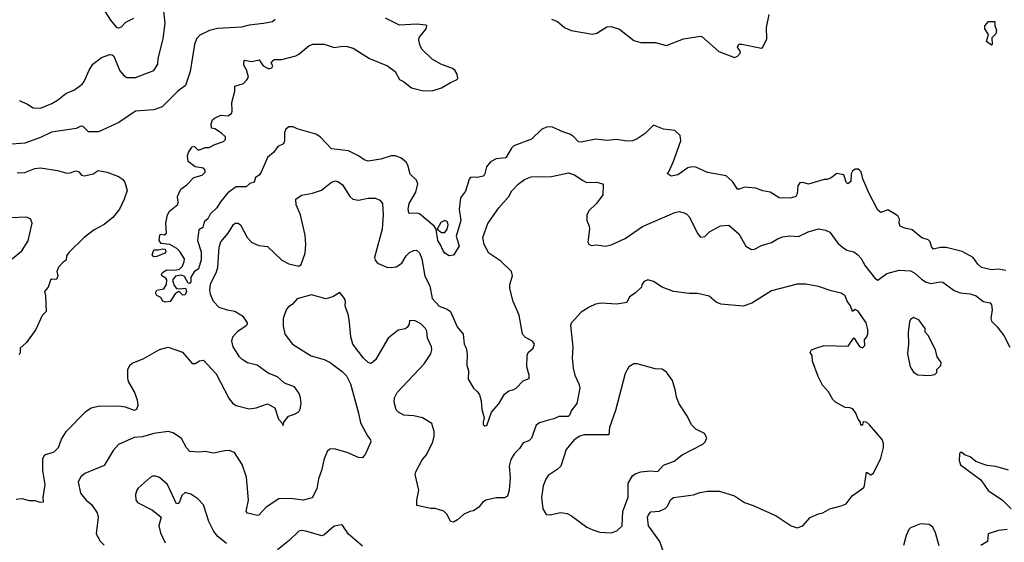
# Model space of a CAD drawing. Extents: x 2087054 to 2277909, y 548907 to 753496.
# Tile 131 of 256: x 2110709 to 2117645, y 627328 to 631009. Entities that reach past the tile are written whole.
import ezdxf

# ---------------------------------------------------------------- set-up
doc = ezdxf.new("R2010")
doc.units = 0

msp = doc.modelspace()

# ---------------------------------------------------------------- linework, layer by layer
at = {"layer": '0CON20XD'}
for points in [[(2112508.3, 631011.7), (2112490, 630995), (2112427.4, 630982.6), (2112325, 630971.2), (2112272.6, 630957.4), (2112102.6, 630947.4), (2112045.6, 630934.4), (2111979.4, 630900.6), (2111955.8, 630875), (2111940.8, 630835), (2111909.1, 630645), (2111878.2, 630545), (2111823.2, 630506.8), (2111714, 630395), (2111655, 630373.6), (2111525, 630365.4), (2111406.9, 630285), (2111265, 630219.2), (2111195, 630219.2), (2111155, 630258.8), (2111135, 630256.9), (2111107, 630243), (2110933.1, 630216.9), (2110855, 630178.5), (2110745, 630140.6), (2110655, 630133.3)], [(2110705, 630440), (2110765, 630414.2), (2110805, 630389.2), (2110855, 630385.6), (2110935, 630418.9), (2110976.7, 630443.3), (2111035, 630489.4), (2111094.5, 630515.5), (2111148.8, 630555), (2111163.8, 630575), (2111198.8, 630655), (2111225, 630696.2), (2111286.2, 630743.8), (2111345, 630763.8), (2111361.7, 630761.7), (2111372.3, 630752.3), (2111415, 630650), (2111444.1, 630614.1), (2111465, 630601.2), (2111525, 630601.4), (2111655, 630651.9), (2111683.1, 630695), (2111683.7, 630736.3), (2111720.6, 630875), (2111734, 630985), (2111725, 631070)], [(2111512, 631018), (2111455, 630989.2), (2111424.1, 630955.9), (2111405, 630948.8), (2111395, 630951.2), (2111351.2, 631005), (2111313.3, 631065)], [(2111765, 629661.2), (2111822.7, 629707.3), (2111826.4, 629723.6), (2111820.6, 629765), (2111844.7, 629815.3), (2111885.7, 629845), (2111935, 629897.5), (2111995, 629913.8), (2112016.7, 629935), (2112015, 629950), (2112005, 629962.5), (2111945, 629972.5), (2111895, 630010), (2111890.7, 630049.3), (2111897.5, 630075), (2111916.7, 630105), (2111925, 630113.3), (2111940, 630115), (2111965, 630093.3), (2111975, 630093.3), (2112015, 630110), (2112045, 630110), (2112085, 630131.4), (2112145, 630152), (2112160, 630165), (2112160, 630185), (2112130.5, 630210.5), (2112085, 630240), (2112060, 630245), (2112057.5, 630275), (2112067.5, 630305), (2112082.5, 630315), (2112125, 630336.2), (2112175, 630333.3), (2112200.7, 630349.3), (2112206.2, 630365), (2112204.1, 630425.9), (2112223.8, 630505), (2112225, 630540), (2112285, 630560), (2112310, 630585), (2112320, 630605), (2112306.4, 630656.4), (2112288.3, 630688.3), (2112290, 630725), (2112345, 630714), (2112396, 630726), (2112424.1, 630684.1), (2112465, 630663.8), (2112485, 630670), (2112492.5, 630685), (2112480, 630705), (2112496.7, 630723.3), (2112505, 630730), (2112555, 630728), (2112655, 630755.6), (2112675, 630765.6), (2112745, 630824.4), (2112775, 630836.7), (2112853, 630837), (2112925, 630812.5), (2112985, 630822), (2113015, 630820), (2113057.9, 630807.9), (2113173.3, 630735), (2113300, 630685), (2113353.8, 630645), (2113385, 630588.8), (2113413.3, 630575), (2113470.3, 630530.3), (2113545, 630510.8), (2113615, 630508.6), (2113681.7, 630528.3), (2113743, 630567), (2113786.7, 630585), (2113796.2, 630595), (2113792, 630625), (2113775, 630653.8), (2113758.8, 630665), (2113675, 630695.8), (2113615, 630730.8), (2113545, 630800), (2113531.2, 630825), (2113522, 630865), (2113524, 630885), (2113572.5, 630945), (2113577.5, 630965), (2113571.7, 630971.7), (2113505, 630978.8), (2113385, 630970), (2113285, 631020.6)], [(2114455, 631013.8), (2114497, 630997), (2114546.7, 630955), (2114593.2, 630933.2), (2114745, 630907.1), (2114775.5, 630914.5), (2114845, 630958.8), (2114875, 630962), (2114935, 630942), (2115035, 630862.5), (2115085, 630848.6), (2115185, 630848.5), (2115265, 630827.5), (2115385, 630874.6), (2115505, 630893.1), (2115515, 630890), (2115635, 630786.2), (2115743.9, 630743.9), (2115765, 630752.5), (2115785.8, 630775), (2115785, 630787.5), (2115766.2, 630815), (2115775, 630836.2), (2115795, 630837.1), (2115935, 630809.2), (2115945, 630816.7), (2115971.9, 630875), (2115968.9, 630955), (2115987.5, 631045)], [(2117555, 630830), (2117520, 630855), (2117532.5, 630905), (2117507.5, 630945), (2117507.5, 630965), (2117533.3, 630996.7), (2117577.5, 630997.5), (2117577.5, 630965), (2117590, 630935), (2117585, 630910), (2117558.3, 630881.7), (2117560, 630835), (2117555, 630830)], [(2117655, 629243.8), (2117605, 629252.5), (2117555, 629248), (2117485, 629264.2), (2117457.6, 629287.6), (2117426.7, 629335), (2117347, 629377), (2117235, 629404.2), (2117195, 629404), (2117145, 629393.8), (2117132.1, 629412.1), (2117123.3, 629445), (2117108.3, 629458.3), (2117065, 629473.3), (2116995, 629530), (2116945, 629540), (2116912.5, 629555), (2116903.3, 629575), (2116906.7, 629605), (2116895, 629626.7), (2116825, 629670), (2116775, 629651.2), (2116755, 629666.7), (2116690.5, 629790.5), (2116649.5, 629889.5), (2116637.1, 629937.1), (2116625, 629950), (2116615, 629956.7), (2116595, 629957.5), (2116575, 629942.5), (2116567, 629923), (2116565, 629870), (2116543.3, 629853.3), (2116530, 629865), (2116515, 629917.5), (2116465, 629926.7), (2116425, 629896), (2116396.4, 629883.6), (2116375, 629883.8), (2116265, 629851.9), (2116225, 629862), (2116205, 629860), (2116190.8, 629839.2), (2116186.1, 629783.9), (2116176.7, 629765), (2116145, 629754), (2116085, 629751.2), (2116060, 629755), (2115995, 629793.8), (2115945, 629804), (2115895, 629823.8), (2115815, 629828.8), (2115780, 629815), (2115765, 629816.7), (2115730.8, 629870.8), (2115685, 629908.5), (2115555, 629934.1), (2115471.7, 629971.7), (2115445, 629973.8), (2115415, 629966.2), (2115345, 629917.1), (2115297.5, 629907.5), (2115270, 629925), (2115282.3, 629937.7), (2115313.1, 630006.9), (2115365.6, 630155), (2115362.7, 630192.7), (2115325, 630228.8), (2115245, 630238.5), (2115175, 630266.2), (2115115, 630208.6), (2115059.7, 630170.3), (2115025, 630155.8), (2114986.1, 630153.9), (2114915, 630165.8), (2114845, 630158.9), (2114767, 630167), (2114665, 630146.9), (2114645, 630150), (2114612.5, 630185), (2114585, 630202.5), (2114535, 630218.5), (2114463.2, 630253.2), (2114425, 630254.3), (2114384.5, 630235.5), (2114315, 630168.8), (2114190.2, 630119.8), (2114172.5, 630105), (2114133.2, 630036.8), (2114065, 630028.5), (2114025, 630008.6), (2113996.4, 629973.6), (2113984, 629916), (2113975, 629906.7), (2113935, 629896.9), (2113910.6, 629900.6), (2113885, 629897.5), (2113875, 629886.2), (2113848.5, 629801.5), (2113814.4, 629755), (2113805.5, 629675), (2113815.7, 629595), (2113784, 629485), (2113805.6, 629414.4), (2113765, 629350), (2113735, 629346.7), (2113705, 629363.8), (2113688.8, 629385), (2113674.2, 629424.2), (2113655, 629453.3), (2113643.3, 629535), (2113628.8, 629555), (2113525, 629641.2), (2113513.9, 629646.1), (2113455, 629643.3), (2113449.3, 629649.3), (2113446, 629675), (2113453.3, 629715), (2113500.6, 629795), (2113513.2, 629853.2), (2113505, 629878), (2113460.5, 629920.5), (2113443.5, 629985), (2113431.9, 630005), (2113395, 630037.3), (2113355, 630051.5), (2113325, 630049.5), (2113252.2, 630027.8), (2113165, 630011.8), (2113135, 630023.1), (2113095, 630051.5), (2113025, 630086.6), (2112905, 630100.4), (2112825, 630183.3), (2112795, 630203.5), (2112665, 630240.5), (2112635, 630255.6), (2112605, 630254.2), (2112585, 630238.8), (2112574.2, 630215), (2112574.1, 630155.9), (2112567.5, 630135), (2112527.8, 630115), (2112497.8, 630075), (2112455, 630039.4), (2112410, 629935), (2112395.7, 629915), (2112371.2, 629898.8), (2112360, 629865), (2112330, 629855), (2112305, 629832), (2112235, 629832), (2112175, 629790), (2112123.3, 629726.7), (2112098.9, 629685), (2112050.9, 629639.1), (2112035, 629606.2), (2112008, 629585), (2112000, 629545), (2111971.7, 629528.3), (2111962.5, 629455), (2111988.5, 629375), (2111988.3, 629318.3), (2111968.1, 629255), (2111937.6, 629232.4), (2111914, 629195), (2111915, 629162.5), (2111905, 629151.2), (2111895, 629153.3), (2111870.8, 629200.8), (2111848.8, 629208.8), (2111807.3, 629202.7), (2111786.2, 629175), (2111797.3, 629137.3), (2111815, 629116.7), (2111835, 629112.5), (2111877.7, 629117.7), (2111883.3, 629095), (2111875, 629072.5), (2111858.3, 629068.3), (2111835, 629092.5), (2111825, 629092.5), (2111805, 629077.5), (2111770, 629025), (2111735, 629020), (2111717, 629027), (2111703, 629053), (2111675, 629067.5), (2111666.7, 629085), (2111676.1, 629103.9), (2111725, 629113.3), (2111742.5, 629145), (2111746.4, 629176.4), (2111738.3, 629188.3), (2111710, 629205), (2111707.5, 629215), (2111715, 629227.5), (2111745, 629248), (2111805, 629245.6), (2111835, 629252.5), (2111857.3, 629272.7), (2111868.8, 629305), (2111870, 629325), (2111836.9, 629376.9), (2111816.8, 629396.8), (2111765.8, 629425.8), (2111705, 629433.8), (2111691.2, 629455), (2111697, 629493), (2111705, 629497.5), (2111726.1, 629493.9), (2111743.9, 629506.1), (2111738.6, 629575), (2111751.4, 629635), (2111765, 629661.2)], [(2110691.4, 629931.4), (2110746, 629934), (2110815, 629960.5), (2110855, 629966.2), (2110975, 629948), (2111041.7, 629928.3), (2111065, 629930), (2111105, 629945.4), (2111125, 629936.7), (2111145, 629914.4), (2111165, 629909.1), (2111227.4, 629922.6), (2111263, 629947), (2111326.4, 629936.4), (2111405, 629904), (2111433.3, 629885), (2111450, 629865), (2111466.1, 629806.1), (2111445.7, 629744.3), (2111411.2, 629675), (2111365, 629616.2), (2111305, 629566.7), (2111235, 629528.8), (2111163.8, 629475), (2111055, 629370), (2111040, 629345), (2111037.5, 629315), (2111015, 629301.2), (2110982.7, 629267.3), (2110970, 629235), (2110976.9, 629205), (2110970.8, 629185), (2110965, 629180), (2110935, 629181.2), (2110925.8, 629174.2), (2110910, 629125), (2110884, 629095), (2110890.8, 629065), (2110895.8, 628954.2), (2110866.9, 628925), (2110823, 628827), (2110756.2, 628735), (2110713.8, 628695), (2110712.5, 628665), (2110705, 628648.8)], [(2112304.2, 628855.8), (2112313.3, 628865), (2112313.3, 628875), (2112285, 628917.5), (2112225, 628953.6), (2112172.4, 628962.4), (2112115, 628981.8), (2112073.8, 629023.8), (2112052.5, 629075), (2112047.6, 629105), (2112053.9, 629146.1), (2112096.4, 629233.6), (2112105.3, 629265), (2112113.6, 629406.4), (2112125, 629445.8), (2112176.9, 629505), (2112215, 629566), (2112227.5, 629575), (2112247.3, 629577.3), (2112265, 629563.8), (2112312.5, 629475), (2112345, 629440), (2112395, 629417.7), (2112455, 629412.2), (2112555, 629314.5), (2112605, 629288.9), (2112675, 629273.3), (2112692, 629285), (2112719.2, 629365), (2112725.7, 629425), (2112719.2, 629490.8), (2112687.1, 629635), (2112656.7, 629705), (2112653.3, 629745), (2112695, 629774), (2112771.7, 629788.3), (2112835, 629808.9), (2112904.6, 629865.4), (2112935, 629874.3), (2112955, 629867.5), (2112984.3, 629845), (2113034.2, 629764.2), (2113056, 629745), (2113095, 629738.8), (2113165, 629751.5), (2113215, 629751.1), (2113245, 629738.6), (2113264.3, 629715), (2113268.5, 629635), (2113262.9, 629535), (2113209.1, 629335), (2113213.8, 629315), (2113230, 629295), (2113295, 629265.2), (2113327.2, 629262.8), (2113361.5, 629268.5), (2113401.4, 629295), (2113431.9, 629345), (2113455, 629369.4), (2113485, 629384.4), (2113504.3, 629385.7), (2113525, 629368), (2113541.8, 629325), (2113563.2, 629203.2), (2113598.8, 629135), (2113614.7, 629045), (2113665, 628992.5), (2113721.1, 628971.1), (2113743.3, 628955), (2113791.9, 628845), (2113832.5, 628795), (2113840, 628725), (2113854.5, 628695), (2113862.5, 628655), (2113859.4, 628575), (2113871.2, 628535), (2113868.3, 628478.3), (2113906.7, 628415), (2113935, 628388.8), (2113947.4, 628367.4), (2113960, 628325), (2113965, 628262.5), (2113981.9, 628205), (2113973.3, 628175), (2113975, 628158.8), (2113985, 628148), (2113998.9, 628151.1), (2114032, 628245), (2114085, 628303.8), (2114125, 628372), (2114155, 628396.2), (2114190, 628405), (2114205.9, 628414.1), (2114255, 628466.7), (2114298.8, 628481.2), (2114298.1, 628505), (2114280.6, 628565), (2114284.2, 628645), (2114290, 628665), (2114326.2, 628695), (2114335.4, 628725), (2114320.5, 628745), (2114271.8, 628771.8), (2114251.5, 628795), (2114227.2, 628927.2), (2114186.4, 629025), (2114162.9, 629115), (2114160.9, 629145), (2114180.4, 629205), (2114174.7, 629235), (2114098.3, 629308.3), (2114015, 629365.7), (2113980, 629425), (2113972.2, 629475), (2114006.8, 629573.2), (2114085.4, 629684.6), (2114154.2, 629765), (2114175, 629803.8), (2114220.3, 629849.7), (2114265, 629883.1), (2114312.3, 629902.3), (2114455, 629904.4), (2114575, 629930), (2114617.4, 629917.4), (2114675, 629876), (2114705, 629862.5), (2114775, 629865.8), (2114813.9, 629853.9), (2114818.8, 629845), (2114817.5, 629775), (2114773.3, 629715), (2114720, 629665), (2114703.8, 629635), (2114703.3, 629595), (2114720, 629555), (2114722, 629535), (2114712.3, 629442.3), (2114718.3, 629428.3), (2114735, 629418.8), (2114775, 629423.3), (2114835, 629413.8), (2114875, 629424), (2114975, 629469.2), (2115096.6, 629553.4), (2115325, 629652), (2115355, 629658.8), (2115390, 629650), (2115409.5, 629639.5), (2115427.7, 629617.7), (2115485, 629502.5), (2115505, 629477.5), (2115535, 629482.5), (2115568.8, 629515), (2115645, 629557.3), (2115705, 629563.1), (2115775, 629500.8), (2115825, 629414), (2115865, 629390), (2115885, 629392.5), (2115935, 629418.1), (2116005, 629440.6), (2116051.1, 629468.9), (2116085, 629480), (2116135, 629487.9), (2116195, 629483.1), (2116264.5, 629515.5), (2116335, 629535.8), (2116385, 629527.5), (2116415, 629512), (2116471.9, 629435), (2116505, 629406), (2116535, 629386.2), (2116584.3, 629374.3), (2116611.2, 629355), (2116636.6, 629326.6), (2116664.3, 629275), (2116735, 629185.8), (2116755, 629174.2), (2116782, 629195), (2116818.1, 629221.9), (2116905, 629244.7), (2116985, 629240), (2117015, 629224.5), (2117061.4, 629181.4), (2117095, 629159.7), (2117127.9, 629152.1), (2117195, 629163.5), (2117210.9, 629160.9), (2117290.8, 629100.8), (2117335, 629086.2), (2117405, 629077.9), (2117446.7, 629065), (2117495, 629023.3), (2117545, 629014.3), (2117555, 629000), (2117560, 628965), (2117550.6, 628905), (2117555.8, 628885), (2117595, 628846), (2117641.2, 628785), (2117683, 628703)], [(2110655.7, 629324.3), (2110725, 629381.2), (2110768.7, 629451.3), (2110796.4, 629576.4), (2110785, 629607.5), (2110755, 629618.8), (2110644.4, 629614.4)], [(2113679.7, 629509.7), (2113705, 629510.8), (2113721.5, 629535), (2113727.3, 629565), (2113722.5, 629585), (2113705, 629595.6), (2113675, 629582), (2113650, 629535), (2113679.7, 629509.7)], [(2111655, 629340), (2111643, 629353), (2111655, 629387.5), (2111685, 629387.5), (2111716.4, 629396.4), (2111735, 629393.3), (2111739.2, 629375), (2111731.2, 629365), (2111675, 629342.5), (2111655, 629340)], [(2115247.5, 627255), (2115218.1, 627335), (2115138.1, 627445), (2115131.4, 627505), (2115137.5, 627522.5), (2115155, 627542), (2115215, 627547.1), (2115255, 627567.1), (2115269.2, 627580.8), (2115295, 627630), (2115315, 627644.5), (2115455, 627661.5), (2115500.2, 627679.8), (2115555, 627689.4), (2115637.9, 627687.9), (2115743.3, 627655), (2115815, 627607.5), (2115875, 627588.1), (2116038.8, 627515), (2116142.5, 627445), (2116185, 627431.2), (2116226.7, 627445), (2116277.3, 627502.7), (2116335, 627529.2), (2116367.5, 627535), (2116416.7, 627565), (2116495.8, 627584.2), (2116530.8, 627599.2), (2116573.1, 627655), (2116654.4, 627715), (2116661.3, 627728.7), (2116675, 627822.5), (2116705, 627803.8), (2116723.3, 627815), (2116775, 627920), (2116793, 627997), (2116793.3, 628025), (2116785, 628052.5), (2116696.2, 628155), (2116675, 628173.3), (2116655, 628177.5), (2116648.3, 628171.7), (2116646.4, 628153.6), (2116635, 628152.5), (2116632.5, 628175), (2116615, 628196.7), (2116598.3, 628238.3), (2116577.7, 628267.7), (2116556.1, 628276.1), (2116525, 628278), (2116455.9, 628315.9), (2116436.7, 628335), (2116407.3, 628387.3), (2116364.2, 628434.2), (2116333.8, 628495), (2116293.3, 628605), (2116292.5, 628645), (2116277.5, 628665), (2116287, 628683), (2116316.7, 628696.7), (2116375, 628713.8), (2116545, 628710), (2116585, 628767.5), (2116625, 628706.7), (2116645, 628697.5), (2116662.5, 628715), (2116660, 628755), (2116676.7, 628775), (2116683.6, 628796.4), (2116683.6, 628826.4), (2116672.5, 628875), (2116615, 628956.2), (2116595, 628967.5), (2116575, 628953.3), (2116560.8, 628995), (2116537.8, 629027.8), (2116525, 629063.8), (2116495, 629082.5), (2116425, 629098.8), (2116335, 629131.2), (2116245.9, 629145.9), (2116185, 629146), (2116005, 629098.8), (2115867.4, 629012.6), (2115805, 628990.8), (2115647.5, 629005), (2115615, 629020.6), (2115565, 629061.4), (2115485, 629080), (2115425, 629080.8), (2115315, 629094.2), (2115235, 629124.2), (2115175, 629166), (2115135, 629176), (2115107.5, 629165), (2115092.5, 629145), (2115090, 629125), (2115045, 629082.5), (2115005, 629057.5), (2114985, 629017.5), (2114915, 629006.2), (2114805, 629012.5), (2114766.1, 629006.1), (2114720, 628985), (2114665, 628948.8), (2114595, 628872.5), (2114588.8, 628855), (2114605.6, 628705.6), (2114600.6, 628625), (2114608.6, 628555), (2114620, 628505), (2114647.5, 628445), (2114654.2, 628415), (2114632.9, 628305), (2114594, 628255), (2114584.2, 628225), (2114573.8, 628215), (2114507.5, 628215), (2114472.4, 628197.6), (2114425, 628185.6), (2114371.3, 628168.7), (2114347.5, 628152.5), (2114315, 628062.5), (2114295, 628043.3), (2114255, 628030), (2114230.4, 627989.6), (2114195, 627953.8), (2114168.2, 627911.8), (2114156.9, 627865), (2114163.1, 627785), (2114158.1, 627695), (2114145, 627653.8), (2114125, 627642.5), (2114065, 627642), (2113992.5, 627625), (2113970.5, 627609.5), (2113942.5, 627575), (2113905, 627550), (2113880, 627545), (2113835, 627523.3), (2113794.1, 627485.9), (2113765, 627471.2), (2113743.3, 627475), (2113720, 627525), (2113697.7, 627547.7), (2113635, 627566.2), (2113605, 627566.2), (2113506.4, 627586.4), (2113506.7, 627625), (2113522, 627695), (2113496.2, 627805), (2113500, 627825), (2113545, 627910), (2113575.7, 627945), (2113619.2, 628035), (2113630, 628075), (2113628.6, 628108.6), (2113612.5, 628165), (2113545.7, 628205.7), (2113485, 628219.2), (2113415, 628224.2), (2113376.7, 628245), (2113362.1, 628262.1), (2113347.1, 628315), (2113349.2, 628345), (2113367.6, 628382.4), (2113558, 628585), (2113605.8, 628655), (2113612, 628685), (2113609.2, 628705), (2113583.1, 628765), (2113576.7, 628815), (2113566.7, 628835), (2113535, 628866), (2113495, 628888.8), (2113455, 628890), (2113453.3, 628865), (2113439.1, 628840.9), (2113425, 628831.4), (2113375, 628821.4), (2113305, 628766.2), (2113215, 628613.3), (2113185, 628588), (2113163.8, 628595), (2113132, 628625), (2113055.6, 628725), (2113041.5, 628775), (2113032.9, 628877.1), (2113026.5, 628925), (2113001.2, 628995), (2113003.3, 629025), (2112996.7, 629045), (2112965, 629087.5), (2112915, 629056.7), (2112865.9, 629044.1), (2112765, 629072.5), (2112665, 629042.5), (2112630, 629005), (2112600, 628985), (2112585.8, 628965), (2112565.7, 628904.3), (2112565, 628850), (2112576.7, 628795), (2112630, 628725), (2112762.8, 628642.8), (2112853.3, 628615), (2112895.4, 628595.4), (2112981.3, 628531.3), (2113010.3, 628500.3), (2113040, 628445), (2113096.8, 628236.8), (2113109.5, 628169.5), (2113158.8, 628078.8), (2113180.7, 628050.7), (2113183.3, 628035), (2113145, 627952.5), (2113125, 627923.3), (2113095, 627926.2), (2113015, 627960.8), (2112925, 627986), (2112895, 627983.3), (2112875, 627967.5), (2112853, 627917), (2112835.8, 627835), (2112814.2, 627775), (2112802, 627705), (2112769.1, 627640.9), (2112705, 627624.3), (2112615, 627637.1), (2112534.6, 627635.4), (2112444.5, 627575.5), (2112395, 627520), (2112385, 627516.2), (2112314.4, 627534.4), (2112304, 627545), (2112320.8, 627625), (2112306.3, 627786.3), (2112277.1, 627877.1), (2112221.7, 627961.7), (2112185, 627974.2), (2112155, 627972), (2112075, 627956.7), (2112015, 627967.5), (2111975, 627962.9), (2111906.7, 627966.7), (2111885, 627993.8), (2111849.7, 628059.7), (2111789.5, 628099.5), (2111755, 628108.1), (2111654.2, 628094.2), (2111575, 628071.1), (2111515, 628067.1), (2111405, 628016.2), (2111367.5, 627975), (2111305, 627870), (2111167.9, 627812.1), (2111139.5, 627790.5), (2111121.2, 627755), (2111136.7, 627675), (2111176.7, 627625), (2111214, 627595), (2111255.6, 627535), (2111261.4, 627505), (2111247.3, 627387.3), (2111275.9, 627335.9), (2111305, 627308.8)], [(2117115, 628502.5), (2117155, 628510), (2117170, 628525), (2117170, 628545), (2117197, 628573), (2117200, 628595), (2117172.5, 628635), (2117160, 628685), (2117107.5, 628785), (2117088.3, 628808.3), (2117087.5, 628835), (2117042.5, 628895), (2117005, 628912.5), (2116985, 628897.5), (2116978.3, 628881.7), (2116968, 628805), (2116971.2, 628725), (2116964.1, 628655.9), (2116981.2, 628565), (2117005, 628527.5), (2117035, 628507.5), (2117115, 628502.5)], [(2110685, 627632.5), (2110725, 627636.7), (2110775, 627623.3), (2110815, 627623.3), (2110851.7, 627611.7), (2110876, 627614), (2110873.6, 627643.6), (2110888.2, 627735), (2110872.9, 627835), (2110872.4, 627917.6), (2110886.2, 627943.8), (2110952.5, 627965), (2110982.9, 627997.1), (2111002.7, 628055), (2111038.5, 628111.5), (2111175, 628250), (2111212.5, 628275), (2111263.1, 628286.9), (2111410.8, 628289.2), (2111452.2, 628282.2), (2111515, 628258.8), (2111534.6, 628265.4), (2111543.6, 628295), (2111538.6, 628328.6), (2111517.4, 628387.4), (2111475, 628461.2), (2111470, 628485), (2111471.9, 628545), (2111484.3, 628575), (2111500.9, 628589.1), (2111579.8, 628620.2), (2111695, 628687.3), (2111755, 628701.8), (2111856.7, 628666.7), (2111925, 628588), (2111945, 628588.8), (2111975, 628606.9), (2112005, 628610), (2112061.2, 628551.2), (2112093.4, 628515), (2112182.4, 628342.4), (2112209.1, 628309.1), (2112235, 628292.5), (2112325, 628268.1), (2112375, 628275.6), (2112455, 628303.3), (2112505.8, 628275.8), (2112533.3, 628195), (2112558.3, 628168.3), (2112565, 628150), (2112570, 628175), (2112602.3, 628217.7), (2112645, 628230), (2112675, 628246.7), (2112685.8, 628265), (2112692, 628305), (2112686.2, 628345), (2112677, 628377), (2112644.4, 628424.4), (2112575, 628450), (2112525, 628493.3), (2112459.1, 628519.1), (2112381.2, 628575), (2112315, 628593.5), (2112276.8, 628616.7), (2112257.1, 628635), (2112214.1, 628704.1), (2112204, 628744), (2112211.2, 628775), (2112245, 628814.5), (2112304.2, 628855.8)], [(2114875, 627394.4), (2114915, 627408), (2114953.3, 627445), (2114958.2, 627545), (2114995.3, 627645), (2114994.6, 627745), (2115025, 627796.9), (2115045, 627811.1), (2115085.6, 627824.4), (2115150.8, 627830.8), (2115205, 627826), (2115245, 627872), (2115320.2, 627899.8), (2115375, 627944), (2115520.9, 628019.1), (2115538, 628035), (2115550, 628065), (2115533.9, 628093.9), (2115472.5, 628125), (2115442.5, 628155), (2115412.5, 628215), (2115354.1, 628304.1), (2115335, 628350), (2115328.8, 628395), (2115307.7, 628467.7), (2115266.4, 628526.4), (2115235, 628546.7), (2115185, 628550), (2115060, 628585), (2115035, 628586.2), (2115001.2, 628565), (2114975, 628517.5), (2114905.9, 628255.9), (2114863.2, 628136.8), (2114860, 628085), (2114685, 628084.4), (2114655, 628075.6), (2114615, 628049.4), (2114558.6, 627981.4), (2114521.4, 627865), (2114495, 627840), (2114432.2, 627797.8), (2114416.2, 627773.8), (2114397.8, 627725), (2114385.7, 627644.3), (2114394.3, 627564.3), (2114417.5, 627525), (2114445, 627520.8), (2114519.3, 627539.3), (2114565, 627531.1), (2114596, 627515), (2114704.5, 627434.5), (2114745.6, 627415.6), (2114795, 627400.6), (2114875, 627394.4)], [(2117675, 627837.5), (2117585, 627862.5), (2117525, 627868.8), (2117495, 627878.6), (2117445, 627896.9), (2117405, 627930), (2117363.8, 627943.8), (2117345, 627960), (2117335, 627960), (2117328.3, 627951.7), (2117327.5, 627905), (2117336.7, 627875), (2117478.7, 627768.7), (2117532, 627692), (2117631.2, 627625), (2117692.5, 627565)], [(2112165, 627320.8), (2112105, 627369.5), (2112077.5, 627405), (2112040.5, 627475), (2112005, 627592.5), (2111965, 627633.8), (2111915, 627667.5), (2111875, 627678), (2111851.9, 627658.1), (2111835, 627614), (2111825, 627601.2), (2111815, 627598.8), (2111751.2, 627735), (2111695, 627783.8), (2111665, 627794), (2111645, 627793.8), (2111627.5, 627785), (2111545, 627710), (2111534, 627695), (2111526.2, 627665), (2111526.4, 627626.4), (2111539.3, 627609.3), (2111645, 627554), (2111706.7, 627505), (2111688.8, 627445), (2111702, 627395), (2111734.3, 627324.3)], [(2113125, 627300), (2113026.2, 627385), (2112986.2, 627445), (2112975, 627451.2), (2112925, 627440.8), (2112855, 627380.6), (2112837, 627373), (2112725, 627407.3), (2112695, 627410.6), (2112675, 627405.7), (2112608.6, 627341.4), (2112525.9, 627274.1)], [(2117185, 627304), (2117160.6, 627395), (2117142, 627435), (2117115, 627452.5), (2117055, 627458.6), (2116985, 627430), (2116972.1, 627417.9), (2116952.7, 627377.3), (2116934.3, 627305)], [(2117665, 627417.5), (2117605, 627412.1), (2117532.1, 627387.9), (2117526.2, 627335), (2117480, 627305)]]:
    msp.add_lwpolyline(points, dxfattribs=at)

doc.saveas('drawing.dxf')
